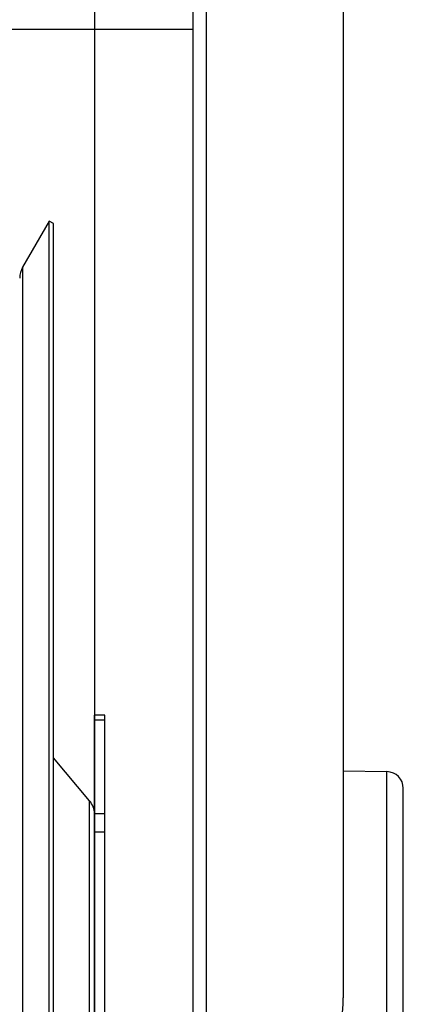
# Model space of a CAD drawing. Extents: x 0 to 594, y 0 to 420.
# Tile 31 of 33: x 366 to 378, y 319 to 349. Entities that reach past the tile are written whole.
import ezdxf

# ---------------------------------------------------------------- set-up
doc = ezdxf.new("R2010")
doc.units = 0
doc.header["$LTSCALE"] = 32.67
for name, color, linetype in [('110528_DXF_CONTINUOUS_LINE', 7, 'CONTINUOUS'), ('110528_DXF_DIMENSION', 7, 'CONTINUOUS'), ('110536_DXF_CONTINUOUS_LINE', 7, 'CONTINUOUS'), ('110618_DXF_CONTINUOUS_LINE', 7, 'CONTINUOUS'), ('110803_DXF_CONTINUOUS_LINE', 7, 'CONTINUOUS'), ('SPRING_DUMMYDXF_CONTINUOUS', 7, 'CONTINUOUS')]:
    doc.layers.add(name, color=color, linetype=linetype)

msp = doc.modelspace()

# ---------------------------------------------------------------- linework, layer by layer
at = {"layer": '110528_DXF_CONTINUOUS_LINE', "color": 7, "linetype": 'CONTINUOUS'}
for p, q in [((367.16216, 342.60624), (366.36312, 341.22227)), ((367.16216, 282.45624), (367.16216, 342.60624)), ((367.29207, 342.53124), (367.16216, 342.60624))]:
    msp.add_line(p, q, dxfattribs=at)
at = {"layer": '110528_DXF_CONTINUOUS_LINE', "color": 3, "linetype": 'CONTINUOUS'}
for p, q in [((367.29207, 282.53124), (367.29207, 342.53124)), ((368.37172, 325.21247), (367.29207, 326.49915)), ((368.52379, 306.82084), (368.52379, 321.3519))]:
    msp.add_line(p, q, dxfattribs=at)
at = {"layer": '110528_DXF_CONTINUOUS_LINE', "color": 9, "linetype": 'CONTINUOUS'}
for p, q in [((366.36312, 341.22227), (366.36312, 283.84022)), ((368.37172, 299.85001), (368.37172, 325.21247))]:
    msp.add_line(p, q, dxfattribs=at)
at = {"layer": '110528_DXF_CONTINUOUS_LINE', "color": 7, "linetype": 'CONTINUOUS'}
msp.add_arc((366.92604, 340.89727), 0.65, 150, 180, dxfattribs=at)
at = {"layer": '110528_DXF_CONTINUOUS_LINE', "color": 3, "linetype": 'CONTINUOUS'}
msp.add_arc((367.87379, 324.79466), 0.65, 2.502345, 40, dxfattribs=at)
at = {"layer": '110528_DXF_DIMENSION', "color": 2, "linetype": 'CONTINUOUS'}
msp.add_line((368.52379, 353.78067), (368.52379, 271.28182), dxfattribs=at)
at = {"layer": '110536_DXF_CONTINUOUS_LINE', "color": 3, "linetype": 'CONTINUOUS'}
for p, q in [((371.47829, 297.03125), (371.47829, 361.13124)), ((375.97829, 361.08625), (375.97829, 319.30623))]:
    msp.add_line(p, q, dxfattribs=at)
at = {"layer": '110536_DXF_CONTINUOUS_LINE', "color": 9, "linetype": 'CONTINUOUS'}
msp.add_line((371.87829, 313.26536), (371.87829, 360.69071), dxfattribs=at)
at = {"layer": '110536_DXF_CONTINUOUS_LINE', "color": 3, "linetype": 'CONTINUOUS'}
msp.add_arc((372.04931, 319.30889), 3.92898, 319.624496, 359.961193, dxfattribs=at)
at = {"layer": '110618_DXF_CONTINUOUS_LINE', "color": 3, "linetype": 'CONTINUOUS'}
msp.add_line((368.52379, 321.3519), (368.52379, 327.78124), dxfattribs=at)
at = {"layer": '110618_DXF_CONTINUOUS_LINE', "color": 7, "linetype": 'CONTINUOUS'}
for p, q in [((368.82379, 327.78124), (368.52379, 327.78124)), ((368.82379, 297.28124), (368.82379, 327.78124))]:
    msp.add_line(p, q, dxfattribs=at)
at = {"layer": '110618_DXF_CONTINUOUS_LINE', "color": 9, "linetype": 'CONTINUOUS'}
for p, q in [((368.52379, 327.64584), (368.82379, 327.64584)), ((368.82379, 324.82308), (368.52379, 324.82308)), ((368.82379, 324.27364), (368.52379, 324.27364))]:
    msp.add_line(p, q, dxfattribs=at)
at = {"layer": '110803_DXF_CONTINUOUS_LINE', "color": 7, "linetype": 'CONTINUOUS'}
msp.add_line((371.47829, 348.35102), (239.27829, 348.35102), dxfattribs=at)
at = {"layer": 'SPRING_DUMMYDXF_CONTINUOUS', "color": 7, "linetype": 'CONTINUOUS'}
for p, q in [((375.97829, 326.11794), (377.2894, 326.08881)), ((377.77829, 299.47355), (377.77829, 325.58893))]:
    msp.add_line(p, q, dxfattribs=at)
at = {"layer": 'SPRING_DUMMYDXF_CONTINUOUS', "color": 9, "linetype": 'CONTINUOUS'}
msp.add_line((377.2894, 298.97367), (377.2894, 326.08881), dxfattribs=at)
at = {"layer": 'SPRING_DUMMYDXF_CONTINUOUS', "color": 7, "linetype": 'CONTINUOUS'}
msp.add_arc((377.27829, 325.58893), 0.5, 0, 88.72697, dxfattribs=at)

doc.saveas('drawing.dxf')
